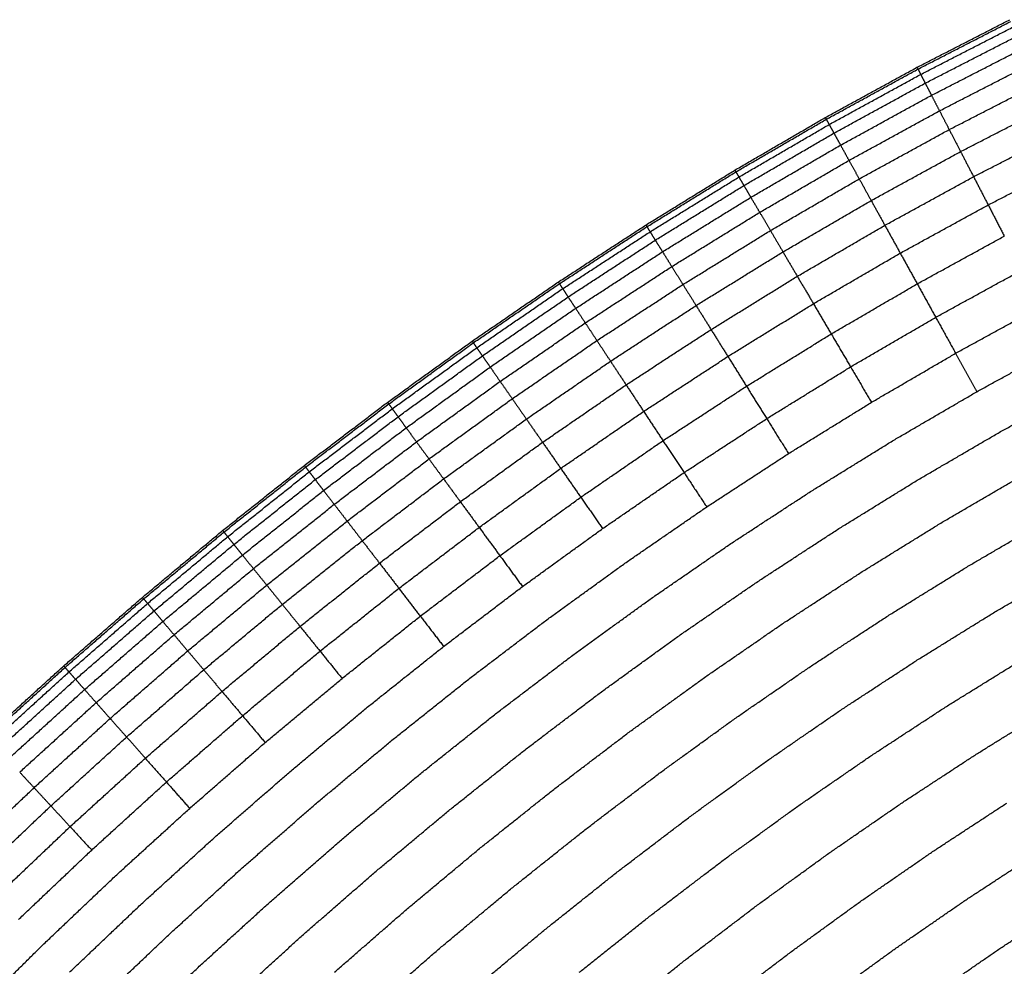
# Model space of a CAD drawing. Header units: millimetres. Extents: x 0 to 20, y 0 to 45.7.
# Tile 67 of 77: x 7 to 7.7, y 40.1 to 40.8. Entities that reach past the tile are written whole.
import ezdxf

# ---------------------------------------------------------------- set-up
doc = ezdxf.new("R2010")
doc.units = ezdxf.units.MM
doc.header["$MEASUREMENT"] = 0
doc.layers.add('Make2D$visible$lines', color=7, linetype='Continuous', true_color=0x000000)

msp = doc.modelspace()

# ---------------------------------------------------------------- linework, layer by layer
at = {"layer": 'Make2D$visible$lines'}
for points in [[(7.64905, 40.79927), (7.6835, 40.81695), (7.71795, 40.83463)], [(7.64974, 40.79794), (7.68417, 40.81561), (7.71859, 40.83329)], [(7.65177, 40.794), (7.68615, 40.81165), (7.72052, 40.82929)], [(7.65514, 40.7875), (7.68942, 40.8051), (7.7237, 40.8227)], [(7.6598, 40.77848), (7.69396, 40.79601), (7.72811, 40.81354)], [(7.58097, 40.76199), (7.61501, 40.78063), (7.64905, 40.79927)], [(7.58169, 40.76068), (7.61571, 40.77931), (7.64974, 40.79794)], [(7.64905, 40.79927), (7.64939, 40.7986), (7.64974, 40.79794)], [(7.64974, 40.79794), (7.65075, 40.79597), (7.65177, 40.794)], [(7.66575, 40.76698), (7.69974, 40.78443), (7.73373, 40.80188)], [(7.58383, 40.7568), (7.6178, 40.7754), (7.65177, 40.794)], [(7.65177, 40.794), (7.65345, 40.79075), (7.65514, 40.7875)], [(7.58737, 40.7504), (7.62126, 40.76895), (7.65514, 40.7875)], [(7.65514, 40.7875), (7.65747, 40.78299), (7.6598, 40.77848)], [(7.67296, 40.75305), (7.70675, 40.7704), (7.74055, 40.78775)], [(7.59229, 40.74151), (7.62605, 40.75999), (7.6598, 40.77848)], [(7.6598, 40.77848), (7.66278, 40.77273), (7.66575, 40.76698)], [(7.6814, 40.73672), (7.71496, 40.75396), (7.74853, 40.7712)], [(7.51382, 40.72293), (7.5474, 40.74246), (7.58097, 40.76199)], [(7.58097, 40.76199), (7.58133, 40.76134), (7.58169, 40.76068)], [(7.59855, 40.73017), (7.63215, 40.74858), (7.66575, 40.76698)], [(7.66575, 40.76698), (7.66935, 40.76001), (7.67296, 40.75305)], [(7.51458, 40.72164), (7.54814, 40.74116), (7.58169, 40.76068)], [(7.51683, 40.71782), (7.55033, 40.73731), (7.58383, 40.7568)], [(7.58169, 40.76068), (7.58276, 40.75874), (7.58383, 40.7568)], [(7.58383, 40.7568), (7.5856, 40.7536), (7.58737, 40.7504)], [(7.52054, 40.71151), (7.55396, 40.73095), (7.58737, 40.7504)], [(7.58737, 40.7504), (7.58983, 40.74595), (7.59229, 40.74151)], [(7.60614, 40.71645), (7.63955, 40.73475), (7.67296, 40.75305)], [(7.67296, 40.75305), (7.67718, 40.74488), (7.6814, 40.73672)], [(7.69105, 40.71806), (7.72435, 40.73517), (7.75765, 40.75227)], [(7.5257, 40.70275), (7.55899, 40.72213), (7.59229, 40.74151)], [(7.59229, 40.74151), (7.59542, 40.73584), (7.59855, 40.73017)], [(7.61503, 40.70037), (7.64821, 40.71855), (7.6814, 40.73672)], [(7.6814, 40.73672), (7.68622, 40.72739), (7.69105, 40.71806)], [(7.53226, 40.69159), (7.56541, 40.71088), (7.59855, 40.73017)], [(7.59855, 40.73017), (7.60235, 40.72331), (7.60614, 40.71645)], [(7.70189, 40.6971), (7.7349, 40.71406), (7.7679, 40.73101)], [(7.44776, 40.6822), (7.48079, 40.70256), (7.51382, 40.72293)], [(7.44855, 40.68093), (7.48156, 40.70129), (7.51458, 40.72164)], [(7.45089, 40.67717), (7.48386, 40.69749), (7.51683, 40.71782)], [(7.51382, 40.72293), (7.5142, 40.72229), (7.51458, 40.72164)], [(7.51458, 40.72164), (7.51571, 40.71973), (7.51683, 40.71782)], [(7.51683, 40.71782), (7.51869, 40.71467), (7.52054, 40.71151)], [(7.62519, 40.68198), (7.65812, 40.70002), (7.69105, 40.71806)], [(7.69105, 40.71806), (7.69647, 40.70758), (7.70189, 40.6971)], [(7.45477, 40.67096), (7.48766, 40.69123), (7.52054, 40.71151)], [(7.52054, 40.71151), (7.52312, 40.70713), (7.5257, 40.70275)], [(7.54022, 40.67807), (7.57318, 40.69726), (7.60614, 40.71645)], [(7.60614, 40.71645), (7.61058, 40.70841), (7.61503, 40.70037)], [(7.46015, 40.66234), (7.49292, 40.68255), (7.5257, 40.70275)], [(7.5257, 40.70275), (7.52898, 40.69717), (7.53226, 40.69159)], [(7.54954, 40.66224), (7.58228, 40.6813), (7.61503, 40.70037)], [(7.61503, 40.70037), (7.62011, 40.69117), (7.62519, 40.68198)], [(7.63661, 40.66132), (7.66925, 40.67921), (7.70189, 40.6971)], [(7.70189, 40.6971), (7.70788, 40.68553), (7.71386, 40.67396)], [(7.46701, 40.65135), (7.49963, 40.67147), (7.53226, 40.69159)], [(7.53226, 40.69159), (7.53624, 40.68483), (7.54022, 40.67807)], [(7.38276, 40.63985), (7.41526, 40.66103), (7.44776, 40.6822)], [(7.38358, 40.63861), (7.41607, 40.65977), (7.44855, 40.68093)], [(7.44776, 40.6822), (7.44815, 40.68156), (7.44855, 40.68093)], [(7.44855, 40.68093), (7.44972, 40.67905), (7.45089, 40.67717)], [(7.56019, 40.64413), (7.59269, 40.66305), (7.62519, 40.68198)], [(7.62519, 40.68198), (7.6309, 40.67165), (7.63661, 40.66132)], [(7.38603, 40.63491), (7.41846, 40.65604), (7.45089, 40.67717)], [(7.45089, 40.67717), (7.45283, 40.67406), (7.45477, 40.67096)], [(7.47531, 40.63804), (7.50777, 40.65806), (7.54022, 40.67807)], [(7.54022, 40.67807), (7.54488, 40.67015), (7.54954, 40.66224)], [(7.64921, 40.63852), (7.68154, 40.65624), (7.71386, 40.67396)], [(7.39006, 40.62879), (7.42242, 40.64988), (7.45477, 40.67096)], [(7.45477, 40.67096), (7.45746, 40.66665), (7.46015, 40.66234)], [(7.39566, 40.62031), (7.4279, 40.64133), (7.46015, 40.66234)], [(7.46015, 40.66234), (7.46358, 40.65685), (7.46701, 40.65135)], [(7.48504, 40.62245), (7.51729, 40.64235), (7.54954, 40.66224)], [(7.54954, 40.66224), (7.55486, 40.65318), (7.56019, 40.64413)], [(7.57216, 40.62378), (7.60438, 40.64255), (7.63661, 40.66132)], [(7.63661, 40.66132), (7.64291, 40.64992), (7.64921, 40.63852)], [(7.40279, 40.6095), (7.4349, 40.63043), (7.46701, 40.65135)], [(7.46701, 40.65135), (7.47116, 40.6447), (7.47531, 40.63804)], [(7.66293, 40.61369), (7.69491, 40.63123), (7.72689, 40.64877)], [(7.31885, 40.59595), (7.3508, 40.6179), (7.38276, 40.63985)], [(7.3197, 40.59472), (7.35164, 40.61666), (7.38358, 40.63861)], [(7.38276, 40.63985), (7.38317, 40.63923), (7.38358, 40.63861)], [(7.38358, 40.63861), (7.38481, 40.63676), (7.38603, 40.63491)], [(7.41144, 40.59641), (7.44338, 40.61723), (7.47531, 40.63804)], [(7.47531, 40.63804), (7.48018, 40.63025), (7.48504, 40.62245)], [(7.49617, 40.60462), (7.52818, 40.62438), (7.56019, 40.64413)], [(7.56019, 40.64413), (7.56618, 40.63396), (7.57216, 40.62378)], [(7.58537, 40.60133), (7.61729, 40.61992), (7.64921, 40.63852)], [(7.64921, 40.63852), (7.65607, 40.62611), (7.66293, 40.61369)], [(7.32224, 40.59108), (7.35413, 40.61299), (7.38603, 40.63491)], [(7.38603, 40.63491), (7.38804, 40.63185), (7.39006, 40.62879)], [(7.32642, 40.58507), (7.35824, 40.60693), (7.39006, 40.62879)], [(7.39006, 40.62879), (7.39286, 40.62455), (7.39566, 40.62031)], [(7.42156, 40.58107), (7.4533, 40.60176), (7.48504, 40.62245)], [(7.48504, 40.62245), (7.49061, 40.61354), (7.49617, 40.60462)], [(7.50867, 40.5846), (7.54041, 40.60419), (7.57216, 40.62378)], [(7.57216, 40.62378), (7.57877, 40.61256), (7.58537, 40.60133)], [(7.33223, 40.57673), (7.36394, 40.59852), (7.39566, 40.62031)], [(7.39566, 40.62031), (7.39923, 40.61491), (7.40279, 40.6095)], [(7.67771, 40.58696), (7.70932, 40.6043), (7.74093, 40.62164)], [(7.33963, 40.5661), (7.37121, 40.5878), (7.40279, 40.6095)], [(7.40279, 40.6095), (7.40712, 40.60296), (7.41144, 40.59641)], [(7.59976, 40.57688), (7.63134, 40.59529), (7.66293, 40.61369)], [(7.66293, 40.61369), (7.67032, 40.60033), (7.67771, 40.58696)], [(7.43314, 40.56353), (7.46466, 40.58408), (7.49617, 40.60462)], [(7.49617, 40.60462), (7.50242, 40.59461), (7.50867, 40.5846)], [(7.52246, 40.5625), (7.55392, 40.58191), (7.58537, 40.60133)], [(7.58537, 40.60133), (7.59256, 40.5891), (7.59976, 40.57688)], [(7.25602, 40.55053), (7.28743, 40.57324), (7.31885, 40.59595)], [(7.2569, 40.54933), (7.2883, 40.57202), (7.3197, 40.59472)], [(7.31885, 40.59595), (7.31928, 40.59533), (7.3197, 40.59472)], [(7.3197, 40.59472), (7.32097, 40.5929), (7.32224, 40.59108)], [(7.34859, 40.55322), (7.38002, 40.57481), (7.41144, 40.59641)], [(7.41144, 40.59641), (7.4165, 40.58874), (7.42156, 40.58107)], [(7.25952, 40.54575), (7.29088, 40.56841), (7.32224, 40.59108)], [(7.32224, 40.59108), (7.32433, 40.58808), (7.32642, 40.58507)], [(7.61525, 40.55055), (7.64648, 40.56876), (7.67771, 40.58696)], [(7.67771, 40.58696), (7.68559, 40.5727), (7.69347, 40.55844)], [(7.69347, 40.55844), (7.72468, 40.57557), (7.7559, 40.59269)], [(7.26385, 40.53984), (7.29514, 40.56246), (7.32642, 40.58507)], [(7.32642, 40.58507), (7.32932, 40.5809), (7.33223, 40.57673)], [(7.3591, 40.53813), (7.39033, 40.5596), (7.42156, 40.58107)], [(7.42156, 40.58107), (7.42735, 40.5723), (7.43314, 40.56353)], [(7.44614, 40.54382), (7.47741, 40.56421), (7.50867, 40.5846)], [(7.50867, 40.5846), (7.51557, 40.57355), (7.52246, 40.5625)], [(7.26986, 40.53164), (7.30104, 40.55419), (7.33223, 40.57673)], [(7.33223, 40.57673), (7.33593, 40.57141), (7.33963, 40.5661)], [(7.53749, 40.53843), (7.56862, 40.55765), (7.59976, 40.57688)], [(7.59976, 40.57688), (7.6075, 40.56372), (7.61525, 40.55055)], [(7.27752, 40.52119), (7.30857, 40.54365), (7.33963, 40.5661)], [(7.33963, 40.5661), (7.34411, 40.55966), (7.34859, 40.55322)], [(7.37111, 40.52088), (7.40212, 40.5422), (7.43314, 40.56353)], [(7.43314, 40.56353), (7.43964, 40.55368), (7.44614, 40.54382)], [(7.4605, 40.52208), (7.49148, 40.54229), (7.52246, 40.5625)], [(7.52246, 40.5625), (7.52998, 40.55046), (7.53749, 40.53843)], [(7.63178, 40.52247), (7.66262, 40.54045), (7.69347, 40.55844)], [(7.71015, 40.52826), (7.74095, 40.54516), (7.77174, 40.56206)], [(7.19428, 40.50366), (7.22515, 40.5271), (7.25602, 40.55053)], [(7.19519, 40.50247), (7.22605, 40.5259), (7.2569, 40.54933)], [(7.25602, 40.55053), (7.25646, 40.54993), (7.2569, 40.54933)], [(7.2569, 40.54933), (7.25821, 40.54754), (7.25952, 40.54575)], [(7.28679, 40.50853), (7.31769, 40.53088), (7.34859, 40.55322)], [(7.34859, 40.55322), (7.35384, 40.54568), (7.3591, 40.53813)], [(7.55366, 40.51251), (7.58445, 40.53153), (7.61525, 40.55055)], [(7.19789, 40.49896), (7.22871, 40.52236), (7.25952, 40.54575)], [(7.25952, 40.54575), (7.26169, 40.54279), (7.26385, 40.53984)], [(7.38459, 40.50151), (7.41537, 40.52267), (7.44614, 40.54382)], [(7.44614, 40.54382), (7.45332, 40.53295), (7.4605, 40.52208)], [(7.20236, 40.49316), (7.23311, 40.5165), (7.26385, 40.53984)], [(7.26385, 40.53984), (7.26686, 40.53574), (7.26986, 40.53164)], [(7.29765, 40.4937), (7.32837, 40.51592), (7.3591, 40.53813)], [(7.3591, 40.53813), (7.3651, 40.52951), (7.37111, 40.52088)], [(7.47613, 40.4984), (7.50681, 40.51841), (7.53749, 40.53843)], [(7.53749, 40.53843), (7.54557, 40.52547), (7.55366, 40.51251)], [(7.20856, 40.4851), (7.23921, 40.50837), (7.26986, 40.53164)], [(7.26986, 40.53164), (7.27369, 40.52642), (7.27752, 40.52119)], [(7.64927, 40.49274), (7.67971, 40.5105), (7.71015, 40.52826)], [(7.21646, 40.47484), (7.24699, 40.49801), (7.27752, 40.52119)], [(7.27752, 40.52119), (7.28215, 40.51486), (7.28679, 40.50853)], [(7.31008, 40.47675), (7.34059, 40.49881), (7.37111, 40.52088)], [(7.37111, 40.52088), (7.37785, 40.5112), (7.38459, 40.50151)], [(7.39948, 40.48012), (7.42999, 40.5011), (7.4605, 40.52208)], [(7.4605, 40.52208), (7.46831, 40.51024), (7.47613, 40.4984)], [(7.57092, 40.48487), (7.60135, 40.50367), (7.63177, 40.52247)], [(7.22604, 40.4624), (7.25641, 40.48547), (7.28679, 40.50853)], [(7.28679, 40.50853), (7.29222, 40.50112), (7.29765, 40.4937)], [(7.49296, 40.4729), (7.52331, 40.4927), (7.55366, 40.51251)], [(7.13363, 40.45539), (7.16395, 40.47952), (7.19428, 40.50366)], [(7.13457, 40.45422), (7.16488, 40.47835), (7.19519, 40.50247)], [(7.13735, 40.45077), (7.16762, 40.47487), (7.19789, 40.49896)], [(7.19428, 40.50366), (7.19473, 40.50307), (7.19519, 40.50247)], [(7.19519, 40.50247), (7.19654, 40.50072), (7.19789, 40.49896)], [(7.19789, 40.49896), (7.20013, 40.49606), (7.20236, 40.49316)], [(7.32403, 40.4577), (7.35431, 40.4796), (7.38459, 40.50151)], [(7.38459, 40.50151), (7.39204, 40.49081), (7.39948, 40.48012)], [(7.4157, 40.45683), (7.44591, 40.47761), (7.47613, 40.4984)], [(7.47613, 40.4984), (7.48454, 40.48565), (7.49296, 40.4729)], [(7.14196, 40.44507), (7.17216, 40.46911), (7.20236, 40.49316)], [(7.20236, 40.49316), (7.20546, 40.48913), (7.20856, 40.4851)], [(7.23725, 40.44783), (7.26745, 40.47077), (7.29765, 40.4937)], [(7.29765, 40.4937), (7.30387, 40.48523), (7.31008, 40.47675)], [(7.58918, 40.4556), (7.61922, 40.47417), (7.64927, 40.49274)], [(7.66765, 40.46149), (7.69767, 40.47901), (7.72769, 40.49652)], [(7.14834, 40.43716), (7.17845, 40.46113), (7.20856, 40.4851)], [(7.20856, 40.4851), (7.21251, 40.47997), (7.21646, 40.47484)], [(7.51091, 40.44569), (7.54091, 40.46528), (7.57092, 40.48487)], [(7.25007, 40.43117), (7.28008, 40.45396), (7.31008, 40.47675)], [(7.31008, 40.47675), (7.31706, 40.46722), (7.32403, 40.4577)], [(7.33944, 40.43668), (7.36946, 40.4584), (7.39948, 40.48012)], [(7.39948, 40.48012), (7.40759, 40.46847), (7.4157, 40.45683)], [(7.15648, 40.42708), (7.18647, 40.45096), (7.21646, 40.47484)], [(7.21646, 40.47484), (7.22125, 40.46862), (7.22604, 40.4624)], [(7.43316, 40.43175), (7.46306, 40.45232), (7.49296, 40.4729)], [(7.16634, 40.41487), (7.19619, 40.43864), (7.22604, 40.4624)], [(7.22604, 40.4624), (7.23164, 40.45512), (7.23725, 40.44783)], [(7.60838, 40.42484), (7.63802, 40.44316), (7.66765, 40.46149)], [(7.68687, 40.42883), (7.71644, 40.4461), (7.74602, 40.46336)], [(7.07408, 40.40576), (7.10385, 40.43057), (7.13363, 40.45539)], [(7.07504, 40.40462), (7.10481, 40.42942), (7.13457, 40.45422)], [(7.13363, 40.45539), (7.1341, 40.4548), (7.13457, 40.45422)], [(7.13457, 40.45422), (7.13596, 40.4525), (7.13735, 40.45077)], [(7.26447, 40.41246), (7.29425, 40.43508), (7.32403, 40.4577)], [(7.32403, 40.4577), (7.33174, 40.44719), (7.33944, 40.43668)], [(7.35621, 40.41379), (7.38595, 40.43531), (7.4157, 40.45683)], [(7.52992, 40.4169), (7.55955, 40.43625), (7.58918, 40.4556)], [(7.07791, 40.40123), (7.10763, 40.426), (7.13735, 40.45077)], [(7.13735, 40.45077), (7.13965, 40.44792), (7.14196, 40.44507)], [(7.17788, 40.40057), (7.20757, 40.4242), (7.23725, 40.44783)], [(7.23725, 40.44783), (7.24366, 40.4395), (7.25007, 40.43117)], [(7.08264, 40.39564), (7.1123, 40.42036), (7.14196, 40.44507)], [(7.14196, 40.44507), (7.14515, 40.44112), (7.14834, 40.43716)], [(7.45178, 40.405), (7.48135, 40.42535), (7.51091, 40.44569)], [(7.0892, 40.38788), (7.11877, 40.41252), (7.14834, 40.43716)], [(7.14834, 40.43716), (7.15241, 40.43212), (7.15648, 40.42708)], [(7.28037, 40.3918), (7.3099, 40.41424), (7.33944, 40.43668)], [(7.33944, 40.43668), (7.34782, 40.42523), (7.35621, 40.41379)], [(7.09757, 40.37799), (7.12702, 40.40253), (7.15648, 40.42708)], [(7.15648, 40.42708), (7.16141, 40.42098), (7.16634, 40.41487)], [(7.19109, 40.38421), (7.22058, 40.40769), (7.25007, 40.43117)], [(7.25007, 40.43117), (7.25727, 40.42182), (7.26447, 40.41246)], [(7.37427, 40.38913), (7.40371, 40.41044), (7.43316, 40.43175)], [(7.62845, 40.39269), (7.65766, 40.41076), (7.68687, 40.42883)], [(7.70684, 40.39489), (7.73595, 40.41189), (7.76507, 40.4289)], [(7.5499, 40.38663), (7.57914, 40.40574), (7.60838, 40.42484)], [(7.1077, 40.366), (7.13702, 40.39044), (7.16634, 40.41487)], [(7.16634, 40.41487), (7.17211, 40.40772), (7.17788, 40.40057)], [(7.20592, 40.36583), (7.2352, 40.38915), (7.26447, 40.41246)], [(7.26447, 40.41246), (7.27242, 40.40213), (7.28037, 40.3918)], [(7.29768, 40.36931), (7.32695, 40.39155), (7.35621, 40.41378)], [(7.47149, 40.37668), (7.50071, 40.39679), (7.52992, 40.4169)], [(7.01563, 40.35484), (7.04485, 40.3803), (7.07408, 40.40576)], [(7.01662, 40.35372), (7.04583, 40.37917), (7.07504, 40.40462)], [(7.07408, 40.40576), (7.07456, 40.40519), (7.07504, 40.40462)], [(7.07504, 40.40462), (7.07647, 40.40293), (7.07791, 40.40123)], [(7.39354, 40.36284), (7.42266, 40.38392), (7.45178, 40.405)], [(7.01955, 40.3504), (7.04873, 40.37582), (7.07791, 40.40123)], [(7.07791, 40.40123), (7.08027, 40.39844), (7.08264, 40.39564)], [(7.11957, 40.35196), (7.14873, 40.37626), (7.17788, 40.40057)], [(7.17788, 40.40057), (7.18449, 40.39239), (7.19109, 40.38421)], [(7.02441, 40.34491), (7.05352, 40.37028), (7.08264, 40.39564)], [(7.08264, 40.39564), (7.08592, 40.39176), (7.0892, 40.38788)], [(7.2223, 40.34555), (7.25133, 40.36868), (7.28037, 40.3918)], [(7.28037, 40.3918), (7.28903, 40.38056), (7.29768, 40.36931)], [(7.31632, 40.3451), (7.3453, 40.36712), (7.37427, 40.38913)], [(7.57077, 40.355), (7.59961, 40.37385), (7.62845, 40.39269)], [(7.6493, 40.35928), (7.67807, 40.37708), (7.70684, 40.39489)], [(7.03115, 40.3373), (7.06017, 40.36259), (7.0892, 40.38788)], [(7.0892, 40.38788), (7.09338, 40.38293), (7.09757, 40.37799)], [(7.13315, 40.33591), (7.16212, 40.36006), (7.19109, 40.38421)], [(7.19109, 40.38421), (7.19851, 40.37502), (7.20592, 40.36583)], [(7.49222, 40.34691), (7.52106, 40.36677), (7.5499, 40.38663)], [(7.03973, 40.3276), (7.06865, 40.35279), (7.09757, 40.37799)], [(7.09757, 40.37799), (7.10263, 40.37199), (7.1077, 40.366)], [(7.41393, 40.335), (7.44271, 40.35584), (7.47149, 40.37668)], [(7.24012, 40.32347), (7.2689, 40.34639), (7.29768, 40.36931)], [(7.05013, 40.31584), (7.07892, 40.34092), (7.1077, 40.366)], [(7.1077, 40.366), (7.11363, 40.35898), (7.11957, 40.35196)], [(7.14839, 40.31788), (7.17716, 40.34186), (7.20592, 40.36583)], [(7.20592, 40.36583), (7.21411, 40.35569), (7.2223, 40.34555)], [(7.33621, 40.31926), (7.36487, 40.34105), (7.39354, 40.36284)], [(7.59247, 40.32212), (7.62089, 40.3407), (7.6493, 40.35928)], [(7.67085, 40.32475), (7.69916, 40.34228), (7.72748, 40.35981)], [(6.95828, 40.30267), (6.98695, 40.32876), (7.01563, 40.35484)], [(6.95929, 40.30158), (6.98796, 40.32765), (7.01662, 40.35372)], [(7.01563, 40.35484), (7.01612, 40.35428), (7.01662, 40.35372)], [(7.01662, 40.35372), (7.01809, 40.35206), (7.01955, 40.3504)], [(7.06232, 40.30208), (7.09094, 40.32702), (7.11957, 40.35196)], [(7.11957, 40.35196), (7.12636, 40.34394), (7.13315, 40.33591)], [(7.51387, 40.31581), (7.54232, 40.3354), (7.57077, 40.355)], [(6.96231, 40.29832), (6.99093, 40.32436), (7.01955, 40.3504)], [(6.96728, 40.29294), (6.99585, 40.31893), (7.02441, 40.34491)], [(7.01955, 40.3504), (7.02198, 40.34766), (7.02441, 40.34491)], [(7.02441, 40.34491), (7.02778, 40.34111), (7.03115, 40.3373)], [(7.16523, 40.29797), (7.19376, 40.32176), (7.2223, 40.34555)], [(7.25932, 40.29969), (7.28782, 40.32239), (7.31632, 40.3451)], [(7.43537, 40.30574), (7.4638, 40.32633), (7.49222, 40.34691)], [(6.97418, 40.28548), (7.00267, 40.31139), (7.03115, 40.3373)], [(7.03115, 40.3373), (7.03544, 40.33245), (7.03973, 40.3276)], [(7.07625, 40.28633), (7.1047, 40.31112), (7.13315, 40.33591)], [(7.13315, 40.33591), (7.14077, 40.32689), (7.14839, 40.31788)], [(7.35725, 40.29192), (7.38559, 40.31346), (7.41393, 40.335)], [(6.98298, 40.27597), (7.01136, 40.30178), (7.03973, 40.3276)], [(7.03973, 40.3276), (7.04493, 40.32172), (7.05013, 40.31584)], [(7.18355, 40.2763), (7.21184, 40.29988), (7.24012, 40.32347)], [(7.61489, 40.28815), (7.64287, 40.30645), (7.67085, 40.32475)], [(7.69299, 40.28928), (7.72084, 40.30653), (7.74868, 40.32378)], [(6.99364, 40.26445), (7.02189, 40.29015), (7.05013, 40.31584)], [(7.05013, 40.31584), (7.05622, 40.30896), (7.06232, 40.30208)], [(7.0919, 40.26865), (7.12015, 40.29326), (7.14839, 40.31788)], [(7.14839, 40.31788), (7.15681, 40.30793), (7.16522, 40.29797)], [(7.2798, 40.27432), (7.308, 40.29679), (7.33621, 40.31926)], [(7.45778, 40.27516), (7.48583, 40.29549), (7.51387, 40.31581)], [(7.53638, 40.28347), (7.56443, 40.3028), (7.59247, 40.32212)], [(7.00613, 40.25095), (7.03422, 40.27651), (7.06232, 40.30208)], [(7.06232, 40.30208), (7.06928, 40.2942), (7.07625, 40.28633)], [(7.37938, 40.26317), (7.40738, 40.28445), (7.43537, 40.30574)], [(7.10917, 40.24912), (7.1372, 40.27355), (7.16522, 40.29797)], [(7.20329, 40.25297), (7.2313, 40.27633), (7.25932, 40.29969)], [(7.02041, 40.23552), (7.04833, 40.26093), (7.07625, 40.28633)], [(7.07625, 40.28633), (7.08407, 40.27749), (7.0919, 40.26865)], [(7.30148, 40.24747), (7.32937, 40.26969), (7.35725, 40.29191)], [(7.55964, 40.25007), (7.58727, 40.26911), (7.61489, 40.28815)], [(7.63793, 40.25325), (7.66546, 40.27126), (7.69299, 40.28928)], [(7.48106, 40.24338), (7.50872, 40.26343), (7.53638, 40.28347)], [(6.98298, 40.27597), (6.98831, 40.27021), (6.99364, 40.26445)], [(7.12798, 40.22787), (7.15577, 40.25208), (7.18355, 40.2763)], [(7.22434, 40.22807), (7.25207, 40.25119), (7.2798, 40.27432)], [(7.4025, 40.23313), (7.43014, 40.25415), (7.45778, 40.27516)], [(6.93825, 40.21185), (6.96595, 40.23815), (6.99364, 40.26445)], [(6.99364, 40.26445), (6.99989, 40.2577), (7.00613, 40.25095)], [(7.03644, 40.21818), (7.06417, 40.24342), (7.0919, 40.26865)], [(7.0919, 40.26865), (7.10053, 40.25888), (7.10917, 40.24912)], [(7.32426, 40.21924), (7.35182, 40.2412), (7.37938, 40.26317)], [(6.95103, 40.19863), (6.97858, 40.22479), (7.00613, 40.25095)], [(7.00613, 40.25095), (7.01327, 40.24324), (7.02041, 40.23552)], [(7.14823, 40.20498), (7.17576, 40.22897), (7.20329, 40.25297)], [(7.50512, 40.21054), (7.53238, 40.2303), (7.55964, 40.25007)], [(7.58354, 40.21574), (7.61074, 40.23449), (7.63793, 40.25325)], [(7.66148, 40.21756), (7.68856, 40.23529), (7.71563, 40.25301)], [(7.05415, 40.19905), (7.08166, 40.22409), (7.10917, 40.24912)], [(7.24662, 40.20172), (7.27405, 40.22459), (7.30148, 40.24747)], [(7.42654, 40.2019), (7.4538, 40.22264), (7.48106, 40.24338)], [(6.96565, 40.18352), (6.99303, 40.20952), (7.02041, 40.23552)], [(7.02041, 40.23552), (7.02842, 40.22685), (7.03644, 40.21818)], [(7.07342, 40.17822), (7.1007, 40.20304), (7.12798, 40.22787)], [(7.16984, 40.18056), (7.19709, 40.20431), (7.22434, 40.22807)], [(7.34808, 40.18974), (7.37529, 40.21144), (7.4025, 40.23313)], [(6.98206, 40.16654), (7.00925, 40.19236), (7.03644, 40.21818)], [(7.27005, 40.17402), (7.29716, 40.19663), (7.32426, 40.21924)], [(7.52985, 40.1768), (7.55669, 40.19627), (7.58354, 40.21574)], [(7.60797, 40.18064), (7.63473, 40.1991), (7.66148, 40.21756)], [(7.68545, 40.18125), (7.71205, 40.19868), (7.73866, 40.21611)], [(7.45137, 40.16964), (7.47825, 40.19009), (7.50512, 40.21054)], [(7.00018, 40.14779), (7.02716, 40.17342), (7.05415, 40.19905)], [(7.09418, 40.15578), (7.12121, 40.18038), (7.14823, 40.20498)], [(7.19271, 40.15472), (7.21966, 40.17822), (7.24662, 40.20172)], [(7.37283, 40.15908), (7.39968, 40.18049), (7.42653, 40.2019)], [(7.29453, 40.14507), (7.3213, 40.16741), (7.34808, 40.18974)], [(7.01991, 40.12739), (7.04667, 40.1528), (7.07342, 40.17822)], [(7.11632, 40.13185), (7.14308, 40.1562), (7.16984, 40.18056)], [(7.47688, 40.13649), (7.50336, 40.15664), (7.52985, 40.1768)], [(7.55512, 40.1423), (7.58155, 40.16147), (7.60797, 40.18064)], [(7.63283, 40.14494), (7.65914, 40.1631), (7.68545, 40.18125)], [(7.70972, 40.14448), (7.73585, 40.16161), (7.76199, 40.17873)], [(7.21675, 40.12755), (7.2434, 40.15078), (7.27005, 40.17402)], [(7.3984, 40.1274), (7.42488, 40.14852), (7.45137, 40.16964)], [(7.04115, 40.10541), (7.06766, 40.13059), (7.09418, 40.15578)], [(7.13976, 40.10651), (7.16623, 40.13061), (7.19271, 40.15472)], [(7.31997, 40.11498), (7.3464, 40.13703), (7.37283, 40.15908)], [(6.9473, 40.09539), (6.97374, 40.12159), (7.00018, 40.14779)], [(7.24187, 40.09915), (7.2682, 40.12211), (7.29453, 40.14507)], [(7.50297, 40.1026), (7.52904, 40.12245), (7.55512, 40.1423)], [(7.58084, 40.10721), (7.60683, 40.12607), (7.63283, 40.14494)], [(7.65801, 40.10877), (7.68387, 40.12662), (7.70972, 40.14448)], [(7.42468, 40.09485), (7.45078, 40.11567), (7.47688, 40.13649)], [(7.06381, 40.08197), (7.09007, 40.10691), (7.11632, 40.13185)]]:
    msp.add_open_spline(points, degree=2, dxfattribs=at)

doc.saveas('drawing.dxf')
